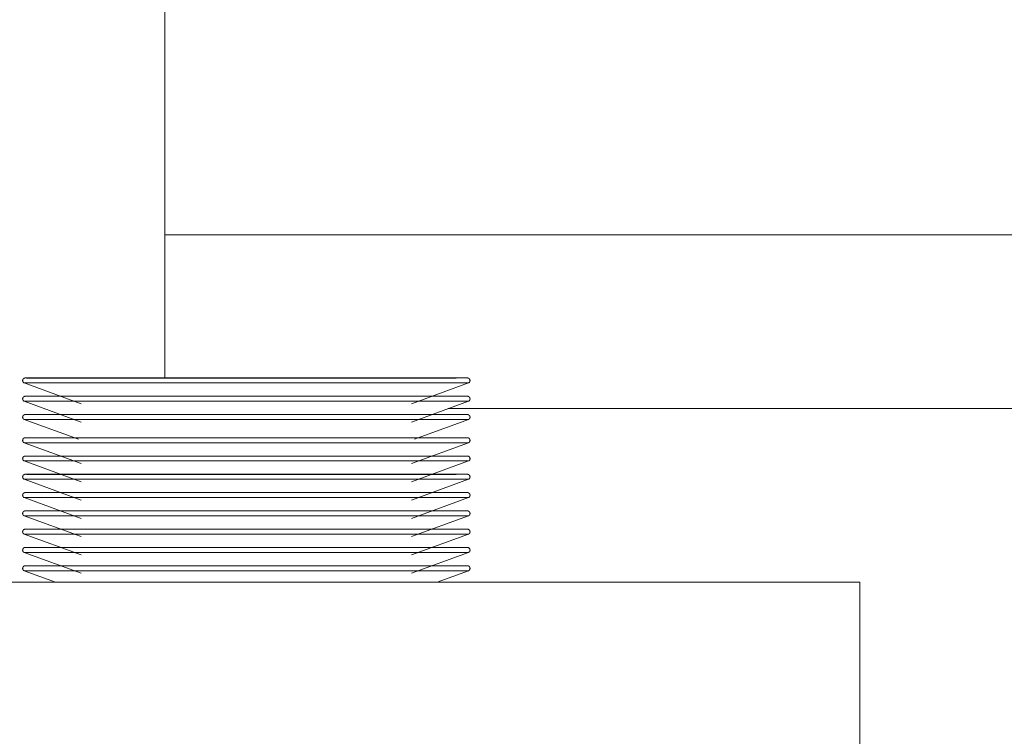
# Model space of a CAD drawing. Header units: metres. Extents: x -31 to 96, y -24 to 31.
# Tile 139 of 155: x 35.41 to 35.977, y 0.611 to 1.024. Entities that reach past the tile are written whole.
import ezdxf

# ---------------------------------------------------------------- set-up
doc = ezdxf.new("R2010")
doc.units = ezdxf.units.M
for name, color, linetype, lineweight in [('A-ANNO-DIMS', 211, 'Continuous', 9), ('A-ANNO-DIMS-50', 211, 'Continuous', 9), ('A-GENM', 13, 'Continuous', 18), ('A-WALL', 113, 'Continuous', 18), ('Q-SPCQ', 91, 'Continuous', 18)]:
    doc.layers.add(name, color=color, linetype=linetype, lineweight=lineweight)
doc.styles.add('Century Gothic_4', font='GOTHIC.TTF', dxfattribs={"height": 0.167663})
doc.dimstyles.new('_Cotas_detalhamento_3_5_mm_6', dxfattribs={"dimscale": 0.3048, "dimtxt": 0.175, "dimasz": 0.246063, "dimexe": 0.164042, "dimexo": 0.492126, "dimgap": 0.246063, "dimtad": 1, "dimdec": 0, "dimlfac": 100, "dimzin": 0, "dimdsep": 46, "dimtxsty": 'Century Gothic_4', "dimblk1": 'OBLIQUE', "dimblk2": 'OBLIQUE', "dimsah": 1, "dimcen": 0.09, "dimdle": 0.164042, "dimazin": 0, "dimtfac": 1, "dimtdec": 4, "dimtix": 1, "dimtmove": 0, "dimatfit": 3, "dimfxl": 1, "dimtvp": 1, "dimtolj": 1, "dimtzin": 0, "dimarcsym": 2})

# ---------------------------------------------------------------- blocks, each defined once
blk = doc.blocks.new('Generic Models 16 - Generic Models 28-381540-LUMINOTECNICO-CORTE 1')
at = {"layer": 'A-GENM'}
for p, q in [((-4.38475, 0.9), (-3.84224, 0.9)), ((-3.84224, 0.8), (-4.22189, 0.8))]:
    blk.add_line(p, q, dxfattribs=at)
blk = doc.blocks.new('Modelos genéricos 187 - Modelos genéricos 187-1235986-LUMINOTECNICO-CORTE 1')
at = {"layer": 'A-GENM'}
blk.add_line((-4.22189, 0.8), (-3.84224, 0.8), dxfattribs=at)
blk = doc.blocks.new('TALHERES - Cópia - TALHERES - Cópia-1064203-LUMINOTECNICO-CORTE 1')
at = {"layer": 'Q-SPCQ'}
for p, q in [((-5.01179, 0.70941), (-4.88532, 0.70941)), ((-5.00253, 0.70941), (-5.01062, 0.70941)), ((-4.99189, 0.70941), (-4.99836, 0.70941)), ((-4.88532, 0.70941), (-4.76467, 0.70941)), ((-4.76812, 0.70941), (-4.77876, 0.70941)), ((-5.01321, 0.70659), (-4.99511, 0.7)), ((-5.01321, 0.70659), (-4.88532, 0.70659)), ((-4.88532, 0.70659), (-4.75743, 0.70659)), ((-4.77553, 0.7), (-4.75743, 0.70659))]:
    blk.add_line(p, q, dxfattribs=at)
at = {"layer": 'Q-SPCQ', "flags": 128}
for points in [[(-5.01321, 0.70659), (-5.01327, 0.70662), (-5.01332, 0.70665), (-5.01337, 0.70668), (-5.01342, 0.70672), (-5.01347, 0.70675), (-5.01351, 0.70679), (-5.01356, 0.70683), (-5.0136, 0.70687), (-5.01364, 0.70692), (-5.01368, 0.70696), (-5.01372, 0.70701), (-5.01375, 0.70706), (-5.01379, 0.70711), (-5.01382, 0.70716), (-5.01385, 0.70721), (-5.01388, 0.70727), (-5.0139, 0.70732), (-5.01393, 0.70738), (-5.01395, 0.70743), (-5.01397, 0.70749), (-5.01398, 0.70755), (-5.014, 0.70761), (-5.01401, 0.70767), (-5.01402, 0.70773), (-5.01403, 0.70779), (-5.01403, 0.70785), (-5.01403, 0.70791), (-5.01403, 0.70797), (-5.01403, 0.70803), (-5.01402, 0.70809), (-5.01402, 0.70815), (-5.01401, 0.70821), (-5.01399, 0.70827), (-5.01398, 0.70833), (-5.01396, 0.70839), (-5.01394, 0.70844), (-5.01392, 0.7085), (-5.0139, 0.70855), (-5.01387, 0.70861), (-5.01384, 0.70866), (-5.01381, 0.70872), (-5.01378, 0.70877), (-5.01375, 0.70882), (-5.01371, 0.70886), (-5.01367, 0.70891), (-5.01363, 0.70896), (-5.01359, 0.709), (-5.01355, 0.70904), (-5.0135, 0.70908), (-5.01346, 0.70912), (-5.01341, 0.70916), (-5.01336, 0.70919), (-5.01331, 0.70922), (-5.01325, 0.70925), (-5.0132, 0.70928), (-5.01315, 0.70931), (-5.01309, 0.70933), (-5.01303, 0.70935), (-5.01298, 0.70937), (-5.01292, 0.70939), (-5.01286, 0.70941), (-5.0128, 0.70942), (-5.01274, 0.70943), (-5.01268, 0.70944), (-5.01262, 0.70944), (-5.01256, 0.70944), (-5.01252, 0.70944)], [(-4.88532, 0.70944), (-4.89041, 0.70944), (-4.89549, 0.70944), (-4.90055, 0.70944), (-4.90559, 0.70944), (-4.91059, 0.70944), (-4.91556, 0.70944), (-4.92047, 0.70944), (-4.92533, 0.70944), (-4.93013, 0.70944), (-4.93486, 0.70944), (-4.9395, 0.70944), (-4.94406, 0.70944), (-4.94852, 0.70944), (-4.95289, 0.70944), (-4.95714, 0.70944), (-4.96128, 0.70944), (-4.9653, 0.70944), (-4.9692, 0.70944), (-4.97295, 0.70944), (-4.97657, 0.70944), (-4.98004, 0.70944), (-4.98336, 0.70944), (-4.98652, 0.70944), (-4.98952, 0.70944), (-4.99236, 0.70944), (-4.99502, 0.70944), (-4.99751, 0.70944), (-4.99981, 0.70944), (-5.00194, 0.70944), (-5.00388, 0.70944), (-5.00562, 0.70944), (-5.00718, 0.70944), (-5.00854, 0.70944), (-5.0097, 0.70944), (-5.01067, 0.70944), (-5.01143, 0.70944), (-5.012, 0.70944), (-5.01236, 0.70944), (-5.01251, 0.70944), (-5.01252, 0.70944)], [(-5.01252, 0.70944), (-5.01242, 0.70944), (-5.01211, 0.70944), (-5.01161, 0.70944), (-5.0109, 0.70944), (-5.00999, 0.70944), (-5.00887, 0.70944), (-5.00757, 0.70944), (-5.00606, 0.70944), (-5.00437, 0.70944), (-5.00248, 0.70944), (-5.00041, 0.70944), (-4.99815, 0.70944), (-4.99571, 0.70944), (-4.99309, 0.70944), (-4.99121, 0.70944)], [(-4.75812, 0.70944), (-4.75823, 0.70944), (-4.75853, 0.70944), (-4.75904, 0.70944), (-4.75975, 0.70944), (-4.76066, 0.70944), (-4.76177, 0.70944), (-4.76308, 0.70944), (-4.76458, 0.70944), (-4.76628, 0.70944), (-4.76817, 0.70944), (-4.77024, 0.70944), (-4.7725, 0.70944), (-4.77494, 0.70944), (-4.77755, 0.70944), (-4.78034, 0.70944), (-4.7833, 0.70944), (-4.78642, 0.70944), (-4.78969, 0.70944), (-4.79313, 0.70944), (-4.7967, 0.70944), (-4.80042, 0.70944), (-4.80428, 0.70944), (-4.80826, 0.70944), (-4.81237, 0.70944), (-4.8166, 0.70944), (-4.82093, 0.70944), (-4.82537, 0.70944), (-4.8299, 0.70944), (-4.83453, 0.70944), (-4.83923, 0.70944), (-4.84401, 0.70944), (-4.84885, 0.70944), (-4.85376, 0.70944), (-4.85871, 0.70944), (-4.8637, 0.70944), (-4.86873, 0.70944), (-4.87379, 0.70944), (-4.87886, 0.70944), (-4.88395, 0.70944), (-4.88532, 0.70944)], [(-4.77944, 0.70944), (-4.77829, 0.70944), (-4.77563, 0.70944), (-4.77314, 0.70944), (-4.77083, 0.70944), (-4.76871, 0.70944), (-4.76677, 0.70944), (-4.76502, 0.70944), (-4.76347, 0.70944), (-4.7621, 0.70944), (-4.76094, 0.70944), (-4.75998, 0.70944), (-4.75921, 0.70944), (-4.75865, 0.70944), (-4.75829, 0.70944), (-4.75813, 0.70944), (-4.75812, 0.70944)], [(-4.75812, 0.70944), (-4.75806, 0.70944), (-4.758, 0.70944), (-4.75794, 0.70943), (-4.75788, 0.70943), (-4.75782, 0.70941), (-4.75777, 0.7094), (-4.75771, 0.70939), (-4.75765, 0.70937), (-4.75759, 0.70935), (-4.75754, 0.70933), (-4.75748, 0.7093), (-4.75743, 0.70927), (-4.75737, 0.70924), (-4.75732, 0.70921), (-4.75727, 0.70918), (-4.75722, 0.70915), (-4.75717, 0.70911), (-4.75713, 0.70907), (-4.75708, 0.70903), (-4.75704, 0.70899), (-4.757, 0.70894), (-4.75696, 0.7089), (-4.75692, 0.70885), (-4.75689, 0.7088), (-4.75685, 0.70875), (-4.75682, 0.7087), (-4.75679, 0.70865), (-4.75676, 0.70859), (-4.75674, 0.70854), (-4.75672, 0.70848), (-4.75669, 0.70842), (-4.75668, 0.70837), (-4.75666, 0.70831), (-4.75665, 0.70825), (-4.75663, 0.70819), (-4.75663, 0.70813), (-4.75662, 0.70807), (-4.75661, 0.70801), (-4.75661, 0.70795), (-4.75661, 0.70789), (-4.75662, 0.70783), (-4.75662, 0.70777), (-4.75663, 0.70771), (-4.75664, 0.70765), (-4.75665, 0.70759), (-4.75667, 0.70753), (-4.75668, 0.70747), (-4.7567, 0.70742), (-4.75673, 0.70736), (-4.75675, 0.7073), (-4.75678, 0.70725), (-4.7568, 0.7072), (-4.75684, 0.70714), (-4.75687, 0.70709), (-4.7569, 0.70704), (-4.75694, 0.70699), (-4.75698, 0.70695), (-4.75702, 0.7069), (-4.75706, 0.70686), (-4.7571, 0.70682), (-4.75715, 0.70678), (-4.7572, 0.70674), (-4.75724, 0.7067), (-4.75729, 0.70667), (-4.75735, 0.70664), (-4.7574, 0.70661), (-4.75743, 0.70659)]]:
    blk.add_lwpolyline(points, dxfattribs=at)
blk = doc.blocks.new('TALHERES - Cópia - TALHERES - Cópia-V54-LUMINOTECNICO-CORTE 1')
at = {"layer": 'Q-SPCQ'}
for p, q in [((-5.01179, 0.71994), (-4.88532, 0.71994)), ((-5.00253, 0.71994), (-5.01062, 0.71994)), ((-4.99189, 0.71994), (-4.99836, 0.71994)), ((-4.88532, 0.71994), (-4.76467, 0.71994)), ((-4.76812, 0.71994), (-4.77876, 0.71994)), ((-5.01321, 0.71712), (-4.98032, 0.70515)), ((-5.01321, 0.71712), (-4.88532, 0.71712)), ((-4.88532, 0.71712), (-4.75743, 0.71712)), ((-4.79032, 0.70515), (-4.75743, 0.71712))]:
    blk.add_line(p, q, dxfattribs=at)
at = {"layer": 'Q-SPCQ', "flags": 128}
for points in [[(-5.01321, 0.71712), (-5.01327, 0.71715), (-5.01332, 0.71718), (-5.01337, 0.71721), (-5.01342, 0.71724), (-5.01347, 0.71728), (-5.01351, 0.71732), (-5.01356, 0.71736), (-5.0136, 0.7174), (-5.01364, 0.71745), (-5.01368, 0.71749), (-5.01372, 0.71754), (-5.01375, 0.71759), (-5.01379, 0.71764), (-5.01382, 0.71769), (-5.01385, 0.71774), (-5.01388, 0.7178), (-5.0139, 0.71785), (-5.01393, 0.71791), (-5.01395, 0.71796), (-5.01397, 0.71802), (-5.01398, 0.71808), (-5.014, 0.71814), (-5.01401, 0.7182), (-5.01402, 0.71826), (-5.01403, 0.71832), (-5.01403, 0.71838), (-5.01403, 0.71844), (-5.01403, 0.7185), (-5.01403, 0.71856), (-5.01402, 0.71862), (-5.01402, 0.71868), (-5.01401, 0.71874), (-5.01399, 0.7188), (-5.01398, 0.71886), (-5.01396, 0.71891), (-5.01394, 0.71897), (-5.01392, 0.71903), (-5.0139, 0.71908), (-5.01387, 0.71914), (-5.01384, 0.71919), (-5.01381, 0.71924), (-5.01378, 0.7193), (-5.01375, 0.71935), (-5.01371, 0.71939), (-5.01367, 0.71944), (-5.01363, 0.71949), (-5.01359, 0.71953), (-5.01355, 0.71957), (-5.0135, 0.71961), (-5.01346, 0.71965), (-5.01341, 0.71969), (-5.01336, 0.71972), (-5.01331, 0.71975), (-5.01325, 0.71978), (-5.0132, 0.71981), (-5.01315, 0.71984), (-5.01309, 0.71986), (-5.01303, 0.71988), (-5.01298, 0.7199), (-5.01292, 0.71992), (-5.01286, 0.71994), (-5.0128, 0.71995), (-5.01274, 0.71996), (-5.01268, 0.71997), (-5.01262, 0.71997), (-5.01256, 0.71997), (-5.01252, 0.71997)], [(-4.88532, 0.71997), (-4.89041, 0.71997), (-4.89549, 0.71997), (-4.90055, 0.71997), (-4.90559, 0.71997), (-4.91059, 0.71997), (-4.91556, 0.71997), (-4.92047, 0.71997), (-4.92533, 0.71997), (-4.93013, 0.71997), (-4.93486, 0.71997), (-4.9395, 0.71997), (-4.94406, 0.71997), (-4.94852, 0.71997), (-4.95289, 0.71997), (-4.95714, 0.71997), (-4.96128, 0.71997), (-4.9653, 0.71997), (-4.9692, 0.71997), (-4.97295, 0.71997), (-4.97657, 0.71997), (-4.98004, 0.71997), (-4.98336, 0.71997), (-4.98652, 0.71997), (-4.98952, 0.71997), (-4.99236, 0.71997), (-4.99502, 0.71997), (-4.99751, 0.71997), (-4.99981, 0.71997), (-5.00194, 0.71997), (-5.00388, 0.71997), (-5.00562, 0.71997), (-5.00718, 0.71997), (-5.00854, 0.71997), (-5.0097, 0.71997), (-5.01067, 0.71997), (-5.01143, 0.71997), (-5.012, 0.71997), (-5.01236, 0.71997), (-5.01251, 0.71997), (-5.01252, 0.71997)], [(-5.01252, 0.71997), (-5.01242, 0.71997), (-5.01211, 0.71997), (-5.01161, 0.71997), (-5.0109, 0.71997), (-5.00999, 0.71997), (-5.00887, 0.71997), (-5.00757, 0.71997), (-5.00606, 0.71997), (-5.00437, 0.71997), (-5.00248, 0.71997), (-5.00041, 0.71997), (-4.99815, 0.71997), (-4.99571, 0.71997), (-4.99309, 0.71997), (-4.99121, 0.71997)], [(-4.75812, 0.71997), (-4.75823, 0.71997), (-4.75853, 0.71997), (-4.75904, 0.71997), (-4.75975, 0.71997), (-4.76066, 0.71997), (-4.76177, 0.71997), (-4.76308, 0.71997), (-4.76458, 0.71997), (-4.76628, 0.71997), (-4.76817, 0.71997), (-4.77024, 0.71997), (-4.7725, 0.71997), (-4.77494, 0.71997), (-4.77755, 0.71997), (-4.78034, 0.71997), (-4.7833, 0.71997), (-4.78642, 0.71997), (-4.78969, 0.71997), (-4.79313, 0.71997), (-4.7967, 0.71997), (-4.80042, 0.71997), (-4.80428, 0.71997), (-4.80826, 0.71997), (-4.81237, 0.71997), (-4.8166, 0.71997), (-4.82093, 0.71997), (-4.82537, 0.71997), (-4.8299, 0.71997), (-4.83453, 0.71997), (-4.83923, 0.71997), (-4.84401, 0.71997), (-4.84885, 0.71997), (-4.85376, 0.71997), (-4.85871, 0.71997), (-4.8637, 0.71997), (-4.86873, 0.71997), (-4.87379, 0.71997), (-4.87886, 0.71997), (-4.88395, 0.71997), (-4.88532, 0.71997)], [(-4.77944, 0.71997), (-4.77829, 0.71997), (-4.77563, 0.71997), (-4.77314, 0.71997), (-4.77083, 0.71997), (-4.76871, 0.71997), (-4.76677, 0.71997), (-4.76502, 0.71997), (-4.76347, 0.71997), (-4.7621, 0.71997), (-4.76094, 0.71997), (-4.75998, 0.71997), (-4.75921, 0.71997), (-4.75865, 0.71997), (-4.75829, 0.71997), (-4.75813, 0.71997), (-4.75812, 0.71997)], [(-4.75812, 0.71997), (-4.75806, 0.71997), (-4.758, 0.71997), (-4.75794, 0.71996), (-4.75788, 0.71995), (-4.75782, 0.71994), (-4.75777, 0.71993), (-4.75771, 0.71991), (-4.75765, 0.7199), (-4.75759, 0.71988), (-4.75754, 0.71985), (-4.75748, 0.71983), (-4.75743, 0.7198), (-4.75737, 0.71977), (-4.75732, 0.71974), (-4.75727, 0.71971), (-4.75722, 0.71967), (-4.75717, 0.71964), (-4.75713, 0.7196), (-4.75708, 0.71956), (-4.75704, 0.71952), (-4.757, 0.71947), (-4.75696, 0.71943), (-4.75692, 0.71938), (-4.75689, 0.71933), (-4.75685, 0.71928), (-4.75682, 0.71923), (-4.75679, 0.71917), (-4.75676, 0.71912), (-4.75674, 0.71907), (-4.75672, 0.71901), (-4.75669, 0.71895), (-4.75668, 0.7189), (-4.75666, 0.71884), (-4.75665, 0.71878), (-4.75663, 0.71872), (-4.75663, 0.71866), (-4.75662, 0.7186), (-4.75661, 0.71854), (-4.75661, 0.71848), (-4.75661, 0.71842), (-4.75662, 0.71836), (-4.75662, 0.7183), (-4.75663, 0.71824), (-4.75664, 0.71818), (-4.75665, 0.71812), (-4.75667, 0.71806), (-4.75668, 0.718), (-4.7567, 0.71794), (-4.75673, 0.71789), (-4.75675, 0.71783), (-4.75678, 0.71778), (-4.7568, 0.71772), (-4.75684, 0.71767), (-4.75687, 0.71762), (-4.7569, 0.71757), (-4.75694, 0.71752), (-4.75698, 0.71748), (-4.75702, 0.71743), (-4.75706, 0.71739), (-4.7571, 0.71735), (-4.75715, 0.71731), (-4.7572, 0.71727), (-4.75724, 0.71723), (-4.75729, 0.7172), (-4.75735, 0.71717), (-4.7574, 0.71714), (-4.75743, 0.71712)]]:
    blk.add_lwpolyline(points, dxfattribs=at)
blk = doc.blocks.new('TALHERES - Cópia - TALHERES - Cópia-V55-LUMINOTECNICO-CORTE 1')
at = {"layer": 'Q-SPCQ'}
for p, q in [((-5.01321, 0.73818), (-4.98032, 0.72621)), ((-5.01321, 0.73818), (-4.88532, 0.73818)), ((-5.01179, 0.74099), (-4.88532, 0.74099)), ((-5.00253, 0.74099), (-5.01062, 0.74099)), ((-4.99189, 0.74099), (-4.99836, 0.74099)), ((-4.88532, 0.74099), (-4.76467, 0.74099)), ((-4.88532, 0.73818), (-4.75743, 0.73818)), ((-4.79032, 0.72621), (-4.75743, 0.73818)), ((-4.76812, 0.74099), (-4.77876, 0.74099))]:
    blk.add_line(p, q, dxfattribs=at)
at = {"layer": 'Q-SPCQ', "flags": 128}
for points in [[(-5.01321, 0.73818), (-5.01327, 0.7382), (-5.01332, 0.73824), (-5.01337, 0.73827), (-5.01342, 0.7383), (-5.01347, 0.73834), (-5.01351, 0.73838), (-5.01356, 0.73842), (-5.0136, 0.73846), (-5.01364, 0.73851), (-5.01368, 0.73855), (-5.01372, 0.7386), (-5.01375, 0.73865), (-5.01379, 0.7387), (-5.01382, 0.73875), (-5.01385, 0.7388), (-5.01388, 0.73885), (-5.0139, 0.73891), (-5.01393, 0.73897), (-5.01395, 0.73902), (-5.01397, 0.73908), (-5.01398, 0.73914), (-5.014, 0.7392), (-5.01401, 0.73926), (-5.01402, 0.73932), (-5.01403, 0.73938), (-5.01403, 0.73944), (-5.01403, 0.7395), (-5.01403, 0.73956), (-5.01403, 0.73962), (-5.01402, 0.73968), (-5.01402, 0.73974), (-5.01401, 0.7398), (-5.01399, 0.73986), (-5.01398, 0.73992), (-5.01396, 0.73997), (-5.01394, 0.74003), (-5.01392, 0.74009), (-5.0139, 0.74014), (-5.01387, 0.7402), (-5.01384, 0.74025), (-5.01381, 0.7403), (-5.01378, 0.74035), (-5.01375, 0.7404), (-5.01371, 0.74045), (-5.01367, 0.7405), (-5.01363, 0.74054), (-5.01359, 0.74059), (-5.01355, 0.74063), (-5.0135, 0.74067), (-5.01346, 0.74071), (-5.01341, 0.74075), (-5.01336, 0.74078), (-5.01331, 0.74081), (-5.01325, 0.74084), (-5.0132, 0.74087), (-5.01315, 0.7409), (-5.01309, 0.74092), (-5.01303, 0.74094), (-5.01298, 0.74096), (-5.01292, 0.74098), (-5.01286, 0.74099), (-5.0128, 0.74101), (-5.01274, 0.74102), (-5.01268, 0.74102), (-5.01262, 0.74103), (-5.01256, 0.74103), (-5.01252, 0.74103)], [(-4.88532, 0.74103), (-4.89041, 0.74103), (-4.89549, 0.74103), (-4.90055, 0.74103), (-4.90559, 0.74103), (-4.91059, 0.74103), (-4.91556, 0.74103), (-4.92047, 0.74103), (-4.92533, 0.74103), (-4.93013, 0.74103), (-4.93486, 0.74103), (-4.9395, 0.74103), (-4.94406, 0.74103), (-4.94852, 0.74103), (-4.95289, 0.74103), (-4.95714, 0.74103), (-4.96128, 0.74103), (-4.9653, 0.74103), (-4.9692, 0.74103), (-4.97295, 0.74103), (-4.97657, 0.74103), (-4.98004, 0.74103), (-4.98336, 0.74103), (-4.98652, 0.74103), (-4.98952, 0.74103), (-4.99236, 0.74103), (-4.99502, 0.74103), (-4.99751, 0.74103), (-4.99981, 0.74103), (-5.00194, 0.74103), (-5.00388, 0.74103), (-5.00562, 0.74103), (-5.00718, 0.74103), (-5.00854, 0.74103), (-5.0097, 0.74103), (-5.01067, 0.74103), (-5.01143, 0.74103), (-5.012, 0.74103), (-5.01236, 0.74103), (-5.01251, 0.74103), (-5.01252, 0.74103)], [(-5.01252, 0.74103), (-5.01242, 0.74103), (-5.01211, 0.74103), (-5.01161, 0.74103), (-5.0109, 0.74103), (-5.00999, 0.74103), (-5.00887, 0.74103), (-5.00757, 0.74103), (-5.00606, 0.74103), (-5.00437, 0.74103), (-5.00248, 0.74103), (-5.00041, 0.74103), (-4.99815, 0.74103), (-4.99571, 0.74103), (-4.99309, 0.74103), (-4.99121, 0.74103)], [(-4.75812, 0.74103), (-4.75823, 0.74103), (-4.75853, 0.74103), (-4.75904, 0.74103), (-4.75975, 0.74103), (-4.76066, 0.74103), (-4.76177, 0.74103), (-4.76308, 0.74103), (-4.76458, 0.74103), (-4.76628, 0.74103), (-4.76817, 0.74103), (-4.77024, 0.74103), (-4.7725, 0.74103), (-4.77494, 0.74103), (-4.77755, 0.74103), (-4.78034, 0.74103), (-4.7833, 0.74103), (-4.78642, 0.74103), (-4.78969, 0.74103), (-4.79313, 0.74103), (-4.7967, 0.74103), (-4.80042, 0.74103), (-4.80428, 0.74103), (-4.80826, 0.74103), (-4.81237, 0.74103), (-4.8166, 0.74103), (-4.82093, 0.74103), (-4.82537, 0.74103), (-4.8299, 0.74103), (-4.83453, 0.74103), (-4.83923, 0.74103), (-4.84401, 0.74103), (-4.84885, 0.74103), (-4.85376, 0.74103), (-4.85871, 0.74103), (-4.8637, 0.74103), (-4.86873, 0.74103), (-4.87379, 0.74103), (-4.87886, 0.74103), (-4.88395, 0.74103), (-4.88532, 0.74103)], [(-4.77944, 0.74103), (-4.77829, 0.74103), (-4.77563, 0.74103), (-4.77314, 0.74103), (-4.77083, 0.74103), (-4.76871, 0.74103), (-4.76677, 0.74103), (-4.76502, 0.74103), (-4.76347, 0.74103), (-4.7621, 0.74103), (-4.76094, 0.74103), (-4.75998, 0.74103), (-4.75921, 0.74103), (-4.75865, 0.74103), (-4.75829, 0.74103), (-4.75813, 0.74103), (-4.75812, 0.74103)], [(-4.75812, 0.74103), (-4.75806, 0.74103), (-4.758, 0.74103), (-4.75794, 0.74102), (-4.75788, 0.74101), (-4.75782, 0.741), (-4.75777, 0.74099), (-4.75771, 0.74097), (-4.75765, 0.74096), (-4.75759, 0.74094), (-4.75754, 0.74091), (-4.75748, 0.74089), (-4.75743, 0.74086), (-4.75737, 0.74083), (-4.75732, 0.7408), (-4.75727, 0.74077), (-4.75722, 0.74073), (-4.75717, 0.7407), (-4.75713, 0.74066), (-4.75708, 0.74062), (-4.75704, 0.74057), (-4.757, 0.74053), (-4.75696, 0.74048), (-4.75692, 0.74044), (-4.75689, 0.74039), (-4.75685, 0.74034), (-4.75682, 0.74029), (-4.75679, 0.74023), (-4.75676, 0.74018), (-4.75674, 0.74012), (-4.75672, 0.74007), (-4.75669, 0.74001), (-4.75668, 0.73995), (-4.75666, 0.7399), (-4.75665, 0.73984), (-4.75663, 0.73978), (-4.75663, 0.73972), (-4.75662, 0.73966), (-4.75661, 0.7396), (-4.75661, 0.73954), (-4.75661, 0.73948), (-4.75662, 0.73942), (-4.75662, 0.73936)], [(-4.75662, 0.73936), (-4.75663, 0.7393), (-4.75664, 0.73924), (-4.75665, 0.73918), (-4.75667, 0.73912), (-4.75668, 0.73906), (-4.7567, 0.739), (-4.75673, 0.73895), (-4.75675, 0.73889), (-4.75678, 0.73884), (-4.7568, 0.73878), (-4.75684, 0.73873), (-4.75687, 0.73868), (-4.7569, 0.73863), (-4.75694, 0.73858), (-4.75698, 0.73854), (-4.75702, 0.73849), (-4.75706, 0.73845), (-4.7571, 0.73841), (-4.75715, 0.73837), (-4.7572, 0.73833), (-4.75724, 0.73829), (-4.75729, 0.73826), (-4.75735, 0.73822), (-4.7574, 0.73819), (-4.75743, 0.73818)]]:
    blk.add_lwpolyline(points, dxfattribs=at)
blk = doc.blocks.new('TALHERES - Cópia - TALHERES - Cópia-V56-LUMINOTECNICO-CORTE 1')
at = {"layer": 'Q-SPCQ'}
for p, q in [((-5.01179, 0.78311), (-4.88532, 0.78311)), ((-5.00253, 0.78311), (-5.01062, 0.78311)), ((-4.98368, 0.78311), (-4.99836, 0.78311)), ((-4.88532, 0.78311), (-4.76467, 0.78311)), ((-4.76812, 0.78311), (-4.78269, 0.78311)), ((-5.01321, 0.78029), (-4.98032, 0.76832)), ((-5.01321, 0.78029), (-4.88532, 0.78029)), ((-4.88532, 0.78029), (-4.75743, 0.78029)), ((-4.79032, 0.76832), (-4.75743, 0.78029))]:
    blk.add_line(p, q, dxfattribs=at)
at = {"layer": 'Q-SPCQ', "flags": 128}
for points in [[(-5.01321, 0.78029), (-5.01327, 0.78032), (-5.01332, 0.78035), (-5.01337, 0.78039), (-5.01342, 0.78042), (-5.01347, 0.78046), (-5.01351, 0.7805), (-5.01356, 0.78054), (-5.0136, 0.78058), (-5.01364, 0.78062), (-5.01368, 0.78067), (-5.01372, 0.78072), (-5.01375, 0.78076), (-5.01379, 0.78081), (-5.01382, 0.78087), (-5.01385, 0.78092), (-5.01388, 0.78097), (-5.0139, 0.78103), (-5.01393, 0.78108), (-5.01395, 0.78114), (-5.01397, 0.7812), (-5.01398, 0.78125), (-5.014, 0.78131), (-5.01401, 0.78137), (-5.01402, 0.78143), (-5.01403, 0.78149), (-5.01403, 0.78155), (-5.01403, 0.78161), (-5.01403, 0.78167), (-5.01403, 0.78173), (-5.01402, 0.78179), (-5.01402, 0.78185), (-5.01401, 0.78191), (-5.01399, 0.78197), (-5.01398, 0.78203), (-5.01396, 0.78209), (-5.01394, 0.78215), (-5.01392, 0.7822), (-5.0139, 0.78226), (-5.01387, 0.78231), (-5.01384, 0.78237), (-5.01381, 0.78242), (-5.01378, 0.78247), (-5.01375, 0.78252), (-5.01371, 0.78257), (-5.01367, 0.78262), (-5.01363, 0.78266), (-5.01359, 0.78271), (-5.01355, 0.78275), (-5.0135, 0.78279), (-5.01346, 0.78283), (-5.01341, 0.78286), (-5.01336, 0.7829), (-5.01331, 0.78293), (-5.01325, 0.78296), (-5.0132, 0.78299), (-5.01315, 0.78301), (-5.01309, 0.78304), (-5.01303, 0.78306), (-5.01298, 0.78308), (-5.01292, 0.7831), (-5.01286, 0.78311), (-5.0128, 0.78312), (-5.01274, 0.78313), (-5.01268, 0.78314), (-5.01262, 0.78315), (-5.01256, 0.78315), (-5.01252, 0.78315)], [(-4.88532, 0.78315), (-4.89041, 0.78315), (-4.89549, 0.78315), (-4.90055, 0.78315), (-4.90559, 0.78315), (-4.91059, 0.78315), (-4.91556, 0.78315), (-4.92047, 0.78315), (-4.92533, 0.78315), (-4.93013, 0.78315), (-4.93486, 0.78315), (-4.9395, 0.78315), (-4.94406, 0.78315), (-4.94852, 0.78315), (-4.95289, 0.78315), (-4.95714, 0.78315), (-4.96128, 0.78315), (-4.9653, 0.78315), (-4.9692, 0.78315), (-4.97295, 0.78315), (-4.97657, 0.78315), (-4.98004, 0.78315), (-4.98336, 0.78315), (-4.98652, 0.78315), (-4.98952, 0.78315), (-4.99236, 0.78315), (-4.99502, 0.78315), (-4.99751, 0.78315), (-4.99981, 0.78315), (-5.00194, 0.78315), (-5.00388, 0.78315), (-5.00562, 0.78315), (-5.00718, 0.78315), (-5.00854, 0.78315), (-5.0097, 0.78315), (-5.01067, 0.78315), (-5.01143, 0.78315), (-5.012, 0.78315), (-5.01236, 0.78315), (-5.01251, 0.78315), (-5.01252, 0.78315)], [(-5.01252, 0.78315), (-5.01242, 0.78315), (-5.01211, 0.78315), (-5.01161, 0.78315), (-5.0109, 0.78315), (-5.00999, 0.78315), (-5.00887, 0.78315), (-5.00757, 0.78315), (-5.00606, 0.78315), (-5.00437, 0.78315), (-5.00248, 0.78315), (-5.00041, 0.78315), (-4.99815, 0.78315), (-4.99571, 0.78315), (-4.99309, 0.78315), (-4.9903, 0.78315), (-4.98735, 0.78315), (-4.98423, 0.78315), (-4.98312, 0.78315)], [(-4.75812, 0.78315), (-4.75823, 0.78315), (-4.75853, 0.78315), (-4.75904, 0.78315), (-4.75975, 0.78315), (-4.76066, 0.78315), (-4.76177, 0.78315), (-4.76308, 0.78315), (-4.76458, 0.78315), (-4.76628, 0.78315), (-4.76817, 0.78315), (-4.77024, 0.78315), (-4.7725, 0.78315), (-4.77494, 0.78315), (-4.77755, 0.78315), (-4.78034, 0.78315), (-4.7833, 0.78315), (-4.78642, 0.78315), (-4.78969, 0.78315), (-4.79313, 0.78315), (-4.7967, 0.78315), (-4.80042, 0.78315), (-4.80428, 0.78315), (-4.80826, 0.78315), (-4.81237, 0.78315), (-4.8166, 0.78315), (-4.82093, 0.78315), (-4.82537, 0.78315), (-4.8299, 0.78315), (-4.83453, 0.78315), (-4.83923, 0.78315), (-4.84401, 0.78315), (-4.84885, 0.78315), (-4.85376, 0.78315), (-4.85871, 0.78315), (-4.8637, 0.78315), (-4.86873, 0.78315), (-4.87379, 0.78315), (-4.87886, 0.78315), (-4.88395, 0.78315), (-4.88532, 0.78315)], [(-4.78729, 0.78315), (-4.78412, 0.78315), (-4.78112, 0.78315), (-4.77829, 0.78315), (-4.77563, 0.78315), (-4.77314, 0.78315), (-4.77083, 0.78315), (-4.76871, 0.78315), (-4.76677, 0.78315), (-4.76502, 0.78315), (-4.76347, 0.78315), (-4.7621, 0.78315), (-4.76094, 0.78315), (-4.75998, 0.78315), (-4.75921, 0.78315), (-4.75865, 0.78315), (-4.75829, 0.78315), (-4.75813, 0.78315), (-4.75812, 0.78315)], [(-4.75812, 0.78315), (-4.75806, 0.78315), (-4.758, 0.78314), (-4.75794, 0.78314), (-4.75788, 0.78313), (-4.75782, 0.78312), (-4.75777, 0.78311), (-4.75771, 0.78309), (-4.75765, 0.78307), (-4.75759, 0.78305), (-4.75754, 0.78303), (-4.75748, 0.78301), (-4.75743, 0.78298), (-4.75737, 0.78295), (-4.75732, 0.78292), (-4.75727, 0.78289), (-4.75722, 0.78285), (-4.75717, 0.78281), (-4.75713, 0.78277), (-4.75708, 0.78273), (-4.75704, 0.78269), (-4.757, 0.78265), (-4.75696, 0.7826), (-4.75692, 0.78255), (-4.75689, 0.7825), (-4.75685, 0.78245), (-4.75682, 0.7824), (-4.75679, 0.78235), (-4.75676, 0.7823), (-4.75674, 0.78224), (-4.75672, 0.78219), (-4.75669, 0.78213), (-4.75668, 0.78207), (-4.75666, 0.78201), (-4.75665, 0.78195), (-4.75663, 0.78189), (-4.75663, 0.78183), (-4.75662, 0.78177), (-4.75661, 0.78171), (-4.75661, 0.78165), (-4.75661, 0.78159), (-4.75662, 0.78153), (-4.75662, 0.78147), (-4.75663, 0.78141), (-4.75664, 0.78135), (-4.75665, 0.78129), (-4.75667, 0.78124), (-4.75668, 0.78118), (-4.7567, 0.78112), (-4.75673, 0.78106), (-4.75675, 0.78101), (-4.75678, 0.78095), (-4.7568, 0.7809), (-4.75684, 0.78085), (-4.75687, 0.7808), (-4.7569, 0.78075), (-4.75694, 0.7807), (-4.75698, 0.78065), (-4.75702, 0.78061), (-4.75706, 0.78056), (-4.7571, 0.78052), (-4.75715, 0.78048), (-4.7572, 0.78044), (-4.75724, 0.78041), (-4.75729, 0.78037), (-4.75735, 0.78034), (-4.7574, 0.78031), (-4.75743, 0.78029)]]:
    blk.add_lwpolyline(points, dxfattribs=at)
blk = doc.blocks.new('TALHERES - Cópia - TALHERES - Cópia-V58-LUMINOTECNICO-CORTE 1')
at = {"layer": 'Q-SPCQ'}
for p, q in [((-5.01321, 0.79364), (-4.9819, 0.78224)), ((-5.01321, 0.79364), (-4.88532, 0.79364)), ((-5.01179, 0.79646), (-4.88532, 0.79646)), ((-5.00253, 0.79646), (-5.01062, 0.79646)), ((-4.99189, 0.79646), (-4.99836, 0.79646)), ((-4.88532, 0.79646), (-4.76467, 0.79646)), ((-4.88532, 0.79364), (-4.75743, 0.79364)), ((-4.78858, 0.78231), (-4.75743, 0.79364)), ((-4.76812, 0.79646), (-4.77876, 0.79646))]:
    blk.add_line(p, q, dxfattribs=at)
at = {"layer": 'Q-SPCQ', "flags": 128}
for points in [[(-5.01321, 0.79364), (-5.01327, 0.79367), (-5.01332, 0.7937), (-5.01337, 0.79373), (-5.01342, 0.79377), (-5.01347, 0.79381), (-5.01351, 0.79384), (-5.01356, 0.79388), (-5.0136, 0.79393), (-5.01364, 0.79397), (-5.01368, 0.79402), (-5.01372, 0.79406), (-5.01375, 0.79411), (-5.01379, 0.79416), (-5.01382, 0.79421), (-5.01385, 0.79427), (-5.01388, 0.79432), (-5.0139, 0.79438), (-5.01393, 0.79443), (-5.01395, 0.79449), (-5.01397, 0.79455), (-5.01398, 0.7946), (-5.014, 0.79466), (-5.01401, 0.79472), (-5.01402, 0.79478), (-5.01403, 0.79484), (-5.01403, 0.7949), (-5.01403, 0.79496), (-5.01403, 0.79502), (-5.01403, 0.79508), (-5.01402, 0.79514), (-5.01402, 0.7952), (-5.01401, 0.79526), (-5.01399, 0.79532), (-5.01398, 0.79538), (-5.01396, 0.79544), (-5.01394, 0.7955), (-5.01392, 0.79555), (-5.0139, 0.79561), (-5.01387, 0.79566), (-5.01384, 0.79572), (-5.01381, 0.79577), (-5.01378, 0.79582), (-5.01375, 0.79587), (-5.01371, 0.79592), (-5.01367, 0.79596), (-5.01363, 0.79601), (-5.01359, 0.79605), (-5.01355, 0.7961), (-5.0135, 0.79614), (-5.01346, 0.79617), (-5.01341, 0.79621), (-5.01336, 0.79625), (-5.01331, 0.79628), (-5.01325, 0.79631), (-5.0132, 0.79634), (-5.01315, 0.79636), (-5.01309, 0.79639), (-5.01303, 0.79641), (-5.01298, 0.79643), (-5.01292, 0.79644), (-5.01286, 0.79646), (-5.0128, 0.79647), (-5.01274, 0.79648), (-5.01268, 0.79649), (-5.01262, 0.79649), (-5.01256, 0.7965), (-5.01252, 0.7965)], [(-4.88532, 0.7965), (-4.89041, 0.7965), (-4.89549, 0.7965), (-4.90055, 0.7965), (-4.90559, 0.7965), (-4.91059, 0.7965), (-4.91556, 0.7965), (-4.92047, 0.7965), (-4.92533, 0.7965), (-4.93013, 0.7965), (-4.93486, 0.7965), (-4.9395, 0.7965), (-4.94406, 0.7965), (-4.94852, 0.7965), (-4.95289, 0.7965), (-4.95714, 0.7965), (-4.96128, 0.7965), (-4.9653, 0.7965), (-4.9692, 0.7965), (-4.97295, 0.7965), (-4.97657, 0.7965), (-4.98004, 0.7965), (-4.98336, 0.7965), (-4.98652, 0.7965), (-4.98952, 0.7965), (-4.99236, 0.7965), (-4.99502, 0.7965), (-4.99751, 0.7965), (-4.99981, 0.7965), (-5.00194, 0.7965), (-5.00388, 0.7965), (-5.00562, 0.7965), (-5.00718, 0.7965), (-5.00854, 0.7965), (-5.0097, 0.7965), (-5.01067, 0.7965), (-5.01143, 0.7965), (-5.012, 0.7965), (-5.01236, 0.7965), (-5.01251, 0.7965), (-5.01252, 0.7965)], [(-5.01252, 0.7965), (-5.01242, 0.7965), (-5.01211, 0.7965), (-5.01161, 0.7965), (-5.0109, 0.7965), (-5.00999, 0.7965), (-5.00887, 0.7965), (-5.00757, 0.7965), (-5.00606, 0.7965), (-5.00437, 0.7965), (-5.00248, 0.7965), (-5.00041, 0.7965), (-4.99815, 0.7965), (-4.99571, 0.7965), (-4.99309, 0.7965), (-4.99121, 0.7965)], [(-4.75812, 0.7965), (-4.75823, 0.7965), (-4.75853, 0.7965), (-4.75904, 0.7965), (-4.75975, 0.7965), (-4.76066, 0.7965), (-4.76177, 0.7965), (-4.76308, 0.7965), (-4.76458, 0.7965), (-4.76628, 0.7965), (-4.76817, 0.7965), (-4.77024, 0.7965), (-4.7725, 0.7965), (-4.77494, 0.7965), (-4.77755, 0.7965), (-4.78034, 0.7965), (-4.7833, 0.7965), (-4.78642, 0.7965), (-4.78969, 0.7965), (-4.79313, 0.7965), (-4.7967, 0.7965), (-4.80042, 0.7965), (-4.80428, 0.7965), (-4.80826, 0.7965), (-4.81237, 0.7965), (-4.8166, 0.7965), (-4.82093, 0.7965), (-4.82537, 0.7965), (-4.8299, 0.7965), (-4.83453, 0.7965), (-4.83923, 0.7965), (-4.84401, 0.7965), (-4.84885, 0.7965), (-4.85376, 0.7965), (-4.85871, 0.7965), (-4.8637, 0.7965), (-4.86873, 0.7965), (-4.87379, 0.7965), (-4.87886, 0.7965), (-4.88395, 0.7965), (-4.88532, 0.7965)], [(-4.77944, 0.7965), (-4.77829, 0.7965), (-4.77563, 0.7965), (-4.77314, 0.7965), (-4.77083, 0.7965), (-4.76871, 0.7965), (-4.76677, 0.7965), (-4.76502, 0.7965), (-4.76347, 0.7965), (-4.7621, 0.7965), (-4.76094, 0.7965), (-4.75998, 0.7965), (-4.75921, 0.7965), (-4.75865, 0.7965), (-4.75829, 0.7965), (-4.75813, 0.7965), (-4.75812, 0.7965)], [(-4.75812, 0.7965), (-4.75806, 0.7965), (-4.758, 0.79649), (-4.75794, 0.79649), (-4.75788, 0.79648), (-4.75782, 0.79647), (-4.75777, 0.79645), (-4.75771, 0.79644), (-4.75765, 0.79642), (-4.75759, 0.7964), (-4.75754, 0.79638), (-4.75748, 0.79635), (-4.75743, 0.79633), (-4.75737, 0.7963), (-4.75732, 0.79627), (-4.75727, 0.79623), (-4.75722, 0.7962), (-4.75717, 0.79616), (-4.75713, 0.79612), (-4.75708, 0.79608), (-4.75704, 0.79604), (-4.757, 0.796), (-4.75696, 0.79595), (-4.75692, 0.7959), (-4.75689, 0.79585), (-4.75685, 0.7958), (-4.75682, 0.79575), (-4.75679, 0.7957), (-4.75676, 0.79564), (-4.75674, 0.79559), (-4.75672, 0.79553), (-4.75669, 0.79548), (-4.75668, 0.79542), (-4.75666, 0.79536), (-4.75665, 0.7953), (-4.75663, 0.79524), (-4.75663, 0.79518), (-4.75662, 0.79512), (-4.75661, 0.79506), (-4.75661, 0.795), (-4.75661, 0.79494), (-4.75662, 0.79488), (-4.75662, 0.79482), (-4.75663, 0.79476), (-4.75664, 0.7947), (-4.75665, 0.79464), (-4.75667, 0.79458), (-4.75668, 0.79453), (-4.7567, 0.79447), (-4.75673, 0.79441), (-4.75675, 0.79436), (-4.75678, 0.7943), (-4.7568, 0.79425), (-4.75684, 0.7942), (-4.75687, 0.79415), (-4.7569, 0.7941), (-4.75694, 0.79405), (-4.75698, 0.794), (-4.75702, 0.79396), (-4.75706, 0.79391), (-4.7571, 0.79387), (-4.75715, 0.79383), (-4.7572, 0.79379), (-4.75724, 0.79376), (-4.75729, 0.79372), (-4.75735, 0.79369), (-4.7574, 0.79366), (-4.75743, 0.79364)]]:
    blk.add_lwpolyline(points, dxfattribs=at)
blk = doc.blocks.new('TALHERES - Cópia - TALHERES - Cópia-V59-LUMINOTECNICO-CORTE 1')
at = {"layer": 'Q-SPCQ'}
for p, q in [((-5.01179, 0.81752), (-4.88532, 0.81752)), ((-5.00253, 0.81752), (-5.01062, 0.81752)), ((-4.98179, 0.81752), (-4.99836, 0.81752)), ((-4.95989, 0.81752), (-4.96771, 0.81752)), ((-4.93387, 0.81752), (-4.94292, 0.81752)), ((-4.91701, 0.81752), (-4.92453, 0.81752)), ((-4.88532, 0.81752), (-4.76467, 0.81752)), ((-4.83677, 0.81752), (-4.84612, 0.81752)), ((-4.76812, 0.81752), (-4.78269, 0.81752)), ((-5.01321, 0.8147), (-4.98032, 0.80273)), ((-5.01321, 0.8147), (-4.88532, 0.8147)), ((-4.88532, 0.8147), (-4.75743, 0.8147)), ((-4.79032, 0.80273), (-4.75743, 0.8147))]:
    blk.add_line(p, q, dxfattribs=at)
at = {"layer": 'Q-SPCQ', "flags": 128}
for points in [[(-5.01321, 0.8147), (-5.01327, 0.81473), (-5.01332, 0.81476), (-5.01337, 0.81479), (-5.01342, 0.81483), (-5.01347, 0.81486), (-5.01351, 0.8149), (-5.01356, 0.81494), (-5.0136, 0.81499), (-5.01364, 0.81503), (-5.01368, 0.81508), (-5.01372, 0.81512), (-5.01375, 0.81517), (-5.01379, 0.81522), (-5.01382, 0.81527), (-5.01385, 0.81533), (-5.01388, 0.81538), (-5.0139, 0.81543), (-5.01393, 0.81549), (-5.01395, 0.81555), (-5.01397, 0.8156), (-5.01398, 0.81566), (-5.014, 0.81572), (-5.01401, 0.81578), (-5.01402, 0.81584), (-5.01403, 0.8159), (-5.01403, 0.81596), (-5.01403, 0.81602), (-5.01403, 0.81608), (-5.01403, 0.81614), (-5.01402, 0.8162), (-5.01402, 0.81626), (-5.01401, 0.81632), (-5.01399, 0.81638), (-5.01398, 0.81644), (-5.01396, 0.8165), (-5.01394, 0.81655), (-5.01392, 0.81661), (-5.0139, 0.81667), (-5.01387, 0.81672), (-5.01384, 0.81677), (-5.01381, 0.81683), (-5.01378, 0.81688), (-5.01375, 0.81693), (-5.01371, 0.81698), (-5.01367, 0.81702), (-5.01363, 0.81707), (-5.01359, 0.81711), (-5.01355, 0.81715), (-5.0135, 0.81719), (-5.01346, 0.81723), (-5.01341, 0.81727), (-5.01336, 0.8173), (-5.01331, 0.81734), (-5.01325, 0.81737), (-5.0132, 0.81739), (-5.01315, 0.81742), (-5.01309, 0.81744), (-5.01303, 0.81747), (-5.01298, 0.81749), (-5.01292, 0.8175), (-5.01286, 0.81752), (-5.0128, 0.81753), (-5.01274, 0.81754), (-5.01268, 0.81755), (-5.01262, 0.81755), (-5.01256, 0.81756), (-5.01252, 0.81756)], [(-4.88532, 0.81756), (-4.89041, 0.81756), (-4.89549, 0.81756), (-4.90055, 0.81756), (-4.90559, 0.81756), (-4.91059, 0.81756), (-4.91556, 0.81756), (-4.92047, 0.81756), (-4.92533, 0.81756), (-4.93013, 0.81756), (-4.93486, 0.81756), (-4.9395, 0.81756), (-4.94406, 0.81756), (-4.94852, 0.81756), (-4.95289, 0.81756), (-4.95714, 0.81756), (-4.96128, 0.81756), (-4.9653, 0.81756), (-4.9692, 0.81756), (-4.97295, 0.81756), (-4.97657, 0.81756), (-4.98004, 0.81756), (-4.98336, 0.81756), (-4.98652, 0.81756), (-4.98952, 0.81756), (-4.99236, 0.81756), (-4.99502, 0.81756), (-4.99751, 0.81756), (-4.99981, 0.81756), (-5.00194, 0.81756), (-5.00388, 0.81756), (-5.00562, 0.81756), (-5.00718, 0.81756), (-5.00854, 0.81756), (-5.0097, 0.81756), (-5.01067, 0.81756), (-5.01143, 0.81756), (-5.012, 0.81756), (-5.01236, 0.81756), (-5.01251, 0.81756), (-5.01252, 0.81756)], [(-5.01252, 0.81756), (-5.01242, 0.81756), (-5.01211, 0.81756), (-5.01161, 0.81756), (-5.0109, 0.81756), (-5.00999, 0.81756), (-5.00887, 0.81756), (-5.00757, 0.81756), (-5.00606, 0.81756), (-5.00437, 0.81756), (-5.00248, 0.81756), (-5.00041, 0.81756), (-4.99815, 0.81756), (-4.99571, 0.81756), (-4.99309, 0.81756), (-4.9903, 0.81756), (-4.98735, 0.81756), (-4.98423, 0.81756), (-4.98095, 0.81756), (-4.97752, 0.81756), (-4.97394, 0.81756), (-4.97022, 0.81756), (-4.96637, 0.81756), (-4.96238, 0.81756), (-4.95827, 0.81756), (-4.95405, 0.81756), (-4.94971, 0.81756), (-4.94527, 0.81756), (-4.94074, 0.81756), (-4.93612, 0.81756), (-4.93141, 0.81756), (-4.92664, 0.81756), (-4.92179, 0.81756), (-4.91689, 0.81756), (-4.91194, 0.81756), (-4.90694, 0.81756), (-4.90191, 0.81756), (-4.89686, 0.81756), (-4.89178, 0.81756), (-4.8867, 0.81756), (-4.88532, 0.81756)], [(-4.88532, 0.81756), (-4.88024, 0.81756), (-4.87516, 0.81756), (-4.8701, 0.81756), (-4.86506, 0.81756), (-4.86005, 0.81756), (-4.85509, 0.81756), (-4.85017, 0.81756), (-4.84531, 0.81756), (-4.84051, 0.81756), (-4.83579, 0.81756), (-4.83114, 0.81756), (-4.82659, 0.81756), (-4.82212, 0.81756), (-4.81776, 0.81756), (-4.8135, 0.81756), (-4.80936, 0.81756), (-4.80534, 0.81756), (-4.80145, 0.81756), (-4.79769, 0.81756), (-4.79408, 0.81756), (-4.79061, 0.81756), (-4.78729, 0.81756), (-4.78412, 0.81756), (-4.78112, 0.81756), (-4.77829, 0.81756), (-4.77563, 0.81756), (-4.77314, 0.81756), (-4.77083, 0.81756), (-4.76871, 0.81756), (-4.76677, 0.81756), (-4.76502, 0.81756), (-4.76347, 0.81756), (-4.7621, 0.81756), (-4.76094, 0.81756), (-4.75998, 0.81756), (-4.75921, 0.81756), (-4.75865, 0.81756), (-4.75829, 0.81756), (-4.75813, 0.81756), (-4.75812, 0.81756)], [(-4.75812, 0.81756), (-4.75823, 0.81756), (-4.75853, 0.81756), (-4.75904, 0.81756), (-4.75975, 0.81756), (-4.76066, 0.81756), (-4.76177, 0.81756), (-4.76308, 0.81756), (-4.76458, 0.81756), (-4.76628, 0.81756), (-4.76817, 0.81756), (-4.77024, 0.81756), (-4.7725, 0.81756), (-4.77494, 0.81756), (-4.77755, 0.81756), (-4.78034, 0.81756), (-4.7833, 0.81756), (-4.78642, 0.81756), (-4.78969, 0.81756), (-4.79313, 0.81756), (-4.7967, 0.81756), (-4.80042, 0.81756), (-4.80428, 0.81756), (-4.80826, 0.81756), (-4.81237, 0.81756), (-4.8166, 0.81756), (-4.82093, 0.81756), (-4.82537, 0.81756), (-4.8299, 0.81756), (-4.83453, 0.81756), (-4.83923, 0.81756), (-4.84401, 0.81756), (-4.84885, 0.81756), (-4.85376, 0.81756), (-4.85871, 0.81756), (-4.8637, 0.81756), (-4.86873, 0.81756), (-4.87379, 0.81756), (-4.87886, 0.81756), (-4.88395, 0.81756), (-4.88532, 0.81756)], [(-4.75812, 0.81756), (-4.75806, 0.81756), (-4.758, 0.81755), (-4.75794, 0.81755), (-4.75788, 0.81754), (-4.75782, 0.81753), (-4.75777, 0.81751), (-4.75771, 0.8175), (-4.75765, 0.81748), (-4.75759, 0.81746), (-4.75754, 0.81744), (-4.75748, 0.81741), (-4.75743, 0.81739), (-4.75737, 0.81736), (-4.75732, 0.81733), (-4.75727, 0.81729), (-4.75722, 0.81726), (-4.75717, 0.81722), (-4.75713, 0.81718), (-4.75708, 0.81714), (-4.75704, 0.8171), (-4.757, 0.81705), (-4.75696, 0.81701), (-4.75692, 0.81696), (-4.75689, 0.81691), (-4.75685, 0.81686), (-4.75682, 0.81681), (-4.75679, 0.81676), (-4.75676, 0.8167), (-4.75674, 0.81665), (-4.75672, 0.81659), (-4.75669, 0.81654), (-4.75668, 0.81648), (-4.75666, 0.81642), (-4.75665, 0.81636), (-4.75663, 0.8163), (-4.75663, 0.81624), (-4.75662, 0.81618), (-4.75661, 0.81612), (-4.75661, 0.81606), (-4.75661, 0.816), (-4.75662, 0.81594), (-4.75662, 0.81588), (-4.75663, 0.81582), (-4.75664, 0.81576), (-4.75665, 0.8157), (-4.75667, 0.81564), (-4.75668, 0.81558), (-4.7567, 0.81553), (-4.75673, 0.81547), (-4.75675, 0.81542), (-4.75678, 0.81536), (-4.7568, 0.81531), (-4.75684, 0.81526), (-4.75687, 0.8152), (-4.7569, 0.81515), (-4.75694, 0.81511), (-4.75698, 0.81506), (-4.75702, 0.81501), (-4.75706, 0.81497), (-4.7571, 0.81493), (-4.75715, 0.81489), (-4.7572, 0.81485), (-4.75724, 0.81482), (-4.75729, 0.81478), (-4.75735, 0.81475), (-4.7574, 0.81472), (-4.75743, 0.8147)]]:
    blk.add_lwpolyline(points, dxfattribs=at)
blk = doc.blocks.new('Modelos genéricos 423 - Modelos genéricos 77-2143882-LUMINOTECNICO-CORTE 1')
at = {"layer": 'A-GENM'}
for p, q in [((-5.18475, 0.7), (-3.98475, 0.7)), ((-3.98475, 0.7), (-3.98475, 0.6))]:
    blk.add_line(p, q, dxfattribs=at)
blk = doc.blocks.new('DIMBLOCK263-LUMINOTECNICO-CORTE 1')
at = {"layer": 'A-ANNO-DIMS-50'}
for p, q in [((36.29264, 2.05), (36.29264, -0.05)), ((35.47082, 2), (36.34264, 2)), ((36.29264, 2), (35.47082, 2)), ((36.19568, 0), (36.34264, 0)), ((36.29264, 0), (36.19568, 0))]:
    blk.add_line(p, q, dxfattribs=at)
at = {"layer": 'A-ANNO-DIMS-50', "lineweight": 18}
for p, q in [((36.29264, 2), (36.25514, 2.0375)), ((36.29264, 2), (36.33014, 1.9625)), ((36.29264, 0), (36.25514, 0.0375)), ((36.29264, 0), (36.33014, -0.0375))]:
    blk.add_line(p, q, dxfattribs=at)
at = {"layer": 'A-ANNO-DIMS-50', "color": 0, "insert": (36.00276, 0.80417), "char_height": 0.167663, "width": 0.47, "attachment_point": 1, "rotation": 90, "line_spacing_factor": 0.984117, "style": 'Century Gothic_4'}
blk.add_mtext('200', dxfattribs=at)
blk = doc.blocks.new('_Oblique')
at = {"color": 0, "linetype": 'ByBlock', "lineweight": -2}
blk.add_line((-0.5, -0.5), (0.5, 0.5), dxfattribs=at)

msp = doc.modelspace()

# ---------------------------------------------------------------- linework, layer by layer
at = {"layer": 'A-WALL'}
msp.add_line((35.49381, 3.65), (35.49381, 0.81752), dxfattribs=at)

# ---------------------------------------------------------------- block references
at = {"layer": 'A-GENM'}
for name in ['Generic Models 16 - Generic Models 28-381540-LUMINOTECNICO-CORTE 1', 'Modelos genéricos 187 - Modelos genéricos 187-1235986-LUMINOTECNICO-CORTE 1', 'Modelos genéricos 423 - Modelos genéricos 77-2143882-LUMINOTECNICO-CORTE 1']:
    msp.add_blockref(name, (39.87856, 0), dxfattribs=at)
at = {"layer": 'Q-SPCQ'}
for name, p in [('TALHERES - Cópia - TALHERES - Cópia-V59-LUMINOTECNICO-CORTE 1', (40.42606, 0)), ('TALHERES - Cópia - TALHERES - Cópia-V54-LUMINOTECNICO-CORTE 1', (40.42606, 0.08705)), ('TALHERES - Cópia - TALHERES - Cópia-V58-LUMINOTECNICO-CORTE 1', (40.42606, 0)), ('TALHERES - Cópia - TALHERES - Cópia-V56-LUMINOTECNICO-CORTE 1', (40.42606, 0)), ('TALHERES - Cópia - TALHERES - Cópia-V54-LUMINOTECNICO-CORTE 1', (40.42606, 0.05265)), ('TALHERES - Cópia - TALHERES - Cópia-V54-LUMINOTECNICO-CORTE 1', (40.42606, 0.04212)), ('TALHERES - Cópia - TALHERES - Cópia-V54-LUMINOTECNICO-CORTE 1', (40.42606, 0.03159)), ('TALHERES - Cópia - TALHERES - Cópia-V55-LUMINOTECNICO-CORTE 1', (40.42606, 0)), ('TALHERES - Cópia - TALHERES - Cópia-V54-LUMINOTECNICO-CORTE 1', (40.42606, 0.01053)), ('TALHERES - Cópia - TALHERES - Cópia-V54-LUMINOTECNICO-CORTE 1', (40.42606, 0)), ('TALHERES - Cópia - TALHERES - Cópia-1064203-LUMINOTECNICO-CORTE 1', (40.42606, 0))]:
    msp.add_blockref(name, p, dxfattribs=at)

# ---------------------------------------------------------------- dimensions: what is measured, and where the dimension line sits
at = {"layer": 'A-ANNO-DIMS'}
dim = msp.add_linear_dim(base=(36.29264, 0), p1=(35.32082, 2), p2=(36.34568, 0), angle=90, dimstyle='_Cotas_detalhamento_3_5_mm_6', override={"dimpost": '<>', "dimfxl": 2.247295}, dxfattribs=at)
dim.commit()
dim.dimension.update_dxf_attribs({"geometry": 'DIMBLOCK263-LUMINOTECNICO-CORTE 1', "text_midpoint": (36.12959, 1)})

doc.saveas('drawing.dxf')
